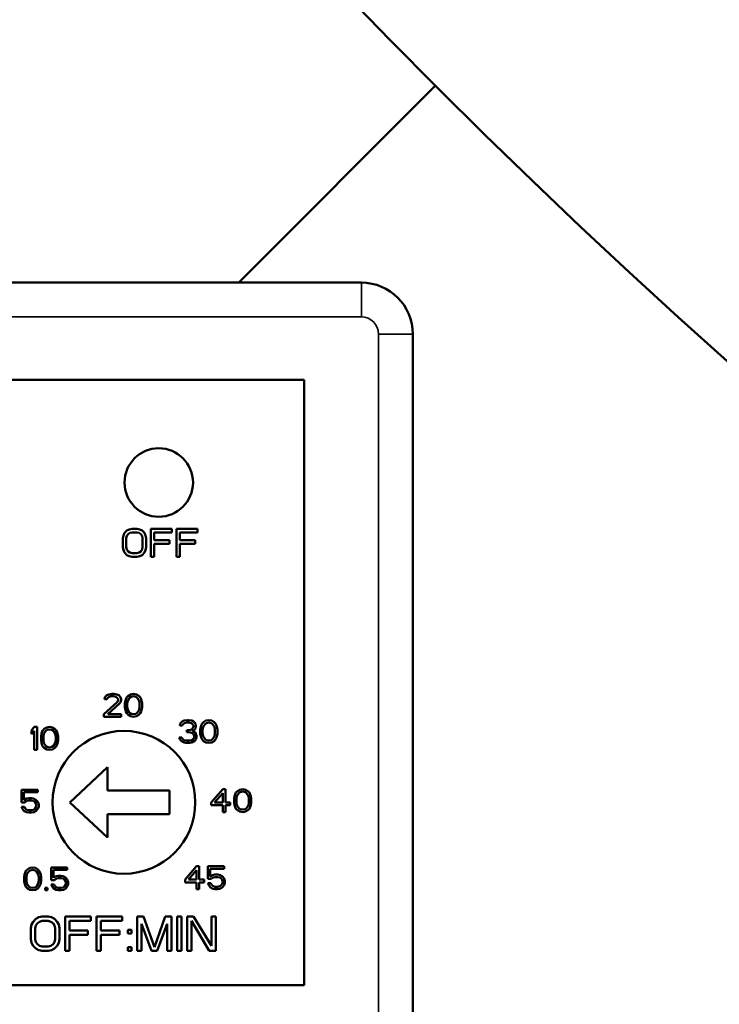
# Model space of a CAD drawing. Header units: inches. Extents: x 1 to 237, y 4 to 150.
# Tile 94 of 209: x 129.59 to 130.82, y 83.41 to 85.13. Entities that reach past the tile are written whole.
import ezdxf

# ---------------------------------------------------------------- set-up
doc = ezdxf.new("R2010")
doc.units = ezdxf.units.IN
doc.header["$LTSCALE"] = 7
doc.header["$MEASUREMENT"] = 0
doc.layers.add('Visible (ANSI)', color=7, linetype='Continuous', lineweight=50)
doc.layers.add('Visible Narrow (ANSI)', color=7, linetype='Continuous', lineweight=35)

msp = doc.modelspace()

# ---------------------------------------------------------------- linework, layer by layer
at = {"layer": 'Visible (ANSI)'}
for p, q in [((130.3194, 85.0195), (129.9744, 84.6745)), ((130.1894, 84.6745), (128.6694, 84.6745)), ((130.2794, 83.3593), (130.2794, 84.5845)), ((128.7694, 84.5045), (130.0894, 84.5045)), ((130.0894, 83.4445), (130.0894, 84.5045)), ((129.7786, 84.2403), (129.7745, 84.2362)), ((129.7826, 84.2424), (129.7786, 84.2403)), ((129.7877, 84.2435), (129.7826, 84.2424)), ((129.7959, 84.2435), (129.7877, 84.2435)), ((129.801, 84.2424), (129.7959, 84.2435)), ((129.8051, 84.2403), (129.801, 84.2424)), ((129.8092, 84.2362), (129.8051, 84.2403)), ((129.8572, 84.2435), (129.8204, 84.2435)), ((129.8204, 84.2435), (129.8204, 84.1945)), ((129.8572, 84.2372), (129.8572, 84.2435)), ((129.9021, 84.2435), (129.8653, 84.2435)), ((129.8653, 84.2435), (129.8653, 84.1945)), ((129.9021, 84.2372), (129.9021, 84.2435)), ((129.7724, 84.232), (129.7714, 84.2268)), ((129.7714, 84.2268), (129.7714, 84.2111)), ((129.7745, 84.2362), (129.7724, 84.232)), ((129.7775, 84.2268), (129.7786, 84.2309)), ((129.7775, 84.2111), (129.7775, 84.2268)), ((129.7786, 84.2309), (129.7806, 84.2341)), ((129.7806, 84.2341), (129.7837, 84.2362)), ((129.7837, 84.2362), (129.7877, 84.2372)), ((129.7877, 84.2372), (129.7959, 84.2372)), ((129.7959, 84.2372), (129.8, 84.2362)), ((129.8, 84.2362), (129.8031, 84.2341)), ((129.8031, 84.2341), (129.8051, 84.2309)), ((129.8051, 84.2309), (129.8061, 84.2268)), ((129.8061, 84.2268), (129.8061, 84.2111)), ((129.8112, 84.232), (129.8092, 84.2362)), ((129.8122, 84.2268), (129.8112, 84.232)), ((129.8122, 84.2111), (129.8122, 84.2268)), ((129.8265, 84.2236), (129.8265, 84.2372)), ((129.8265, 84.2372), (129.8572, 84.2372)), ((129.8531, 84.2236), (129.8265, 84.2236)), ((129.8531, 84.2174), (129.8531, 84.2236)), ((129.8715, 84.2236), (129.8715, 84.2372)), ((129.8715, 84.2372), (129.9021, 84.2372)), ((129.898, 84.2236), (129.8715, 84.2236)), ((129.898, 84.2174), (129.898, 84.2236)), ((129.7714, 84.2111), (129.7724, 84.2059)), ((129.7724, 84.2059), (129.7745, 84.2018)), ((129.7786, 84.207), (129.7775, 84.2111)), ((129.7806, 84.2038), (129.7786, 84.207)), ((129.8051, 84.207), (129.8031, 84.2038)), ((129.8061, 84.2111), (129.8051, 84.207)), ((129.8092, 84.2018), (129.8112, 84.2059)), ((129.8112, 84.2059), (129.8122, 84.2111)), ((129.8265, 84.1945), (129.8265, 84.2174)), ((129.8265, 84.2174), (129.8531, 84.2174)), ((129.8715, 84.1945), (129.8715, 84.2174)), ((129.8715, 84.2174), (129.898, 84.2174)), ((129.7745, 84.2018), (129.7786, 84.1976)), ((129.7786, 84.1976), (129.7826, 84.1955)), ((129.7837, 84.2018), (129.7806, 84.2038)), ((129.7826, 84.1955), (129.7877, 84.1945)), ((129.7877, 84.2007), (129.7837, 84.2018)), ((129.7959, 84.2007), (129.7877, 84.2007)), ((129.7877, 84.1945), (129.7959, 84.1945)), ((129.8, 84.2018), (129.7959, 84.2007)), ((129.7959, 84.1945), (129.801, 84.1955)), ((129.8031, 84.2038), (129.8, 84.2018)), ((129.801, 84.1955), (129.8051, 84.1976)), ((129.8051, 84.1976), (129.8092, 84.2018)), ((129.8204, 84.1945), (129.8265, 84.1945)), ((129.8653, 84.1945), (129.8715, 84.1945)), ((129.7401, 83.9485), (129.7392, 83.9451)), ((129.7434, 83.9519), (129.7401, 83.9485)), ((129.7467, 83.9536), (129.7434, 83.9519)), ((129.7434, 83.9451), (129.7451, 83.9476)), ((129.7451, 83.9476), (129.7476, 83.9494)), ((129.7526, 83.9545), (129.7467, 83.9536)), ((129.7476, 83.9494), (129.7517, 83.9502)), ((129.7517, 83.9502), (129.7551, 83.9502)), ((129.7559, 83.9545), (129.7526, 83.9545)), ((129.7551, 83.9502), (129.7592, 83.9494)), ((129.7609, 83.9536), (129.7559, 83.9545)), ((129.7592, 83.9494), (129.7617, 83.9476)), ((129.7642, 83.9519), (129.7609, 83.9536)), ((129.7617, 83.9476), (129.7634, 83.9451)), ((129.7676, 83.9485), (129.7642, 83.9519)), ((129.7684, 83.9451), (129.7676, 83.9485)), ((129.7784, 83.9485), (129.7767, 83.9451)), ((129.7809, 83.9511), (129.7784, 83.9485)), ((129.7801, 83.9425), (129.7834, 83.9476)), ((129.7851, 83.9536), (129.7809, 83.9511)), ((129.7834, 83.9476), (129.7859, 83.9494)), ((129.7901, 83.9545), (129.7851, 83.9536)), ((129.7859, 83.9494), (129.7901, 83.9502)), ((129.7951, 83.9536), (129.7901, 83.9545)), ((129.7901, 83.9502), (129.7942, 83.9494)), ((129.7942, 83.9494), (129.7967, 83.9476)), ((129.7992, 83.9511), (129.7951, 83.9536)), ((129.7967, 83.9476), (129.8001, 83.9425)), ((129.8017, 83.9485), (129.7992, 83.9511)), ((129.8034, 83.9451), (129.8017, 83.9485)), ((129.7617, 83.94), (129.7384, 83.9187)), ((129.7392, 83.9451), (129.7434, 83.9451)), ((129.7451, 83.9187), (129.7659, 83.9374)), ((129.7634, 83.9434), (129.7617, 83.94)), ((129.7634, 83.9451), (129.7634, 83.9434)), ((129.7659, 83.9374), (129.7676, 83.94)), ((129.7676, 83.94), (129.7684, 83.9434)), ((129.7684, 83.9434), (129.7684, 83.9451)), ((129.7759, 83.9425), (129.7751, 83.9383)), ((129.7751, 83.9383), (129.7751, 83.9306)), ((129.7751, 83.9306), (129.7759, 83.9264)), ((129.7767, 83.9451), (129.7759, 83.9425)), ((129.7792, 83.9374), (129.7801, 83.9425)), ((129.7792, 83.9315), (129.7792, 83.9374)), ((129.7801, 83.9264), (129.7792, 83.9315)), ((129.8001, 83.9425), (129.8009, 83.9374)), ((129.8009, 83.9315), (129.8001, 83.9264)), ((129.8009, 83.9374), (129.8009, 83.9315)), ((129.8042, 83.9425), (129.8034, 83.9451)), ((129.8051, 83.9383), (129.8042, 83.9425)), ((129.8042, 83.9264), (129.8051, 83.9306)), ((129.8051, 83.9306), (129.8051, 83.9383)), ((129.7384, 83.9187), (129.7384, 83.9145)), ((129.7384, 83.9145), (129.7684, 83.9145)), ((129.7684, 83.9187), (129.7451, 83.9187)), ((129.7684, 83.9145), (129.7684, 83.9187)), ((129.7759, 83.9264), (129.7767, 83.9238)), ((129.7767, 83.9238), (129.7784, 83.9204)), ((129.7784, 83.9204), (129.7809, 83.9179)), ((129.7834, 83.9213), (129.7801, 83.9264)), ((129.7809, 83.9179), (129.7851, 83.9153)), ((129.7859, 83.9196), (129.7834, 83.9213)), ((129.7851, 83.9153), (129.7901, 83.9145)), ((129.7901, 83.9187), (129.7859, 83.9196)), ((129.7942, 83.9196), (129.7901, 83.9187)), ((129.7901, 83.9145), (129.7951, 83.9153)), ((129.7967, 83.9213), (129.7942, 83.9196)), ((129.7951, 83.9153), (129.7992, 83.9179)), ((129.8001, 83.9264), (129.7967, 83.9213)), ((129.7992, 83.9179), (129.8017, 83.9204)), ((129.8017, 83.9204), (129.8034, 83.9238)), ((129.8034, 83.9238), (129.8042, 83.9264)), ((129.6164, 83.8965), (129.6114, 83.8905)), ((129.6214, 83.8965), (129.6164, 83.8965)), ((129.6214, 83.8565), (129.6214, 83.8965)), ((129.6381, 83.8956), (129.6339, 83.8931)), ((129.6431, 83.8965), (129.6381, 83.8956)), ((129.6481, 83.8956), (129.6431, 83.8965)), ((129.6522, 83.8931), (129.6481, 83.8956)), ((129.8721, 83.9025), (129.8712, 83.8991)), ((129.8712, 83.8991), (129.8754, 83.8991)), ((129.8754, 83.9059), (129.8721, 83.9025)), ((129.8787, 83.9076), (129.8754, 83.9059)), ((129.8754, 83.8991), (129.8771, 83.9016)), ((129.8771, 83.9016), (129.8796, 83.9034)), ((129.8846, 83.9085), (129.8787, 83.9076)), ((129.8796, 83.9034), (129.8837, 83.9042)), ((129.8837, 83.9042), (129.8871, 83.9042)), ((129.8862, 83.9085), (129.8846, 83.9085)), ((129.8921, 83.9076), (129.8862, 83.9085)), ((129.8871, 83.9042), (129.8912, 83.9034)), ((129.8912, 83.9034), (129.8937, 83.9016)), ((129.8954, 83.9059), (129.8921, 83.9076)), ((129.8937, 83.9016), (129.8954, 83.8991)), ((129.8954, 83.8974), (129.8937, 83.894)), ((129.8987, 83.9025), (129.8954, 83.9059)), ((129.8954, 83.8991), (129.8954, 83.8974)), ((129.8996, 83.8991), (129.8987, 83.9025)), ((129.8987, 83.894), (129.8996, 83.8974)), ((129.8996, 83.8974), (129.8996, 83.8991)), ((129.9079, 83.8965), (129.9071, 83.8923)), ((129.9087, 83.8991), (129.9079, 83.8965)), ((129.9104, 83.9025), (129.9087, 83.8991)), ((129.9129, 83.9051), (129.9104, 83.9025)), ((129.9112, 83.8914), (129.9121, 83.8965)), ((129.9121, 83.8965), (129.9154, 83.9016)), ((129.9171, 83.9076), (129.9129, 83.9051)), ((129.9154, 83.9016), (129.9179, 83.9034)), ((129.9221, 83.9085), (129.9171, 83.9076)), ((129.9179, 83.9034), (129.9221, 83.9042)), ((129.9271, 83.9076), (129.9221, 83.9085)), ((129.9221, 83.9042), (129.9262, 83.9034)), ((129.9262, 83.9034), (129.9287, 83.9016)), ((129.9312, 83.9051), (129.9271, 83.9076)), ((129.9287, 83.9016), (129.9321, 83.8965)), ((129.9337, 83.9025), (129.9312, 83.9051)), ((129.9321, 83.8965), (129.9329, 83.8914)), ((129.9354, 83.8991), (129.9337, 83.9025)), ((129.9362, 83.8965), (129.9354, 83.8991)), ((129.9371, 83.8923), (129.9362, 83.8965)), ((129.6114, 83.8905), (129.6114, 83.8837)), ((129.6114, 83.8837), (129.6164, 83.8896)), ((129.6164, 83.8896), (129.6164, 83.8565)), ((129.6289, 83.8845), (129.6281, 83.8803)), ((129.6281, 83.8803), (129.6281, 83.8726)), ((129.6297, 83.8871), (129.6289, 83.8845)), ((129.6314, 83.8905), (129.6297, 83.8871)), ((129.6339, 83.8931), (129.6314, 83.8905)), ((129.6322, 83.8794), (129.6331, 83.8845)), ((129.6322, 83.8735), (129.6322, 83.8794)), ((129.6331, 83.8845), (129.6364, 83.8896)), ((129.6364, 83.8896), (129.6389, 83.8914)), ((129.6389, 83.8914), (129.6431, 83.8922)), ((129.6431, 83.8922), (129.6472, 83.8914)), ((129.6472, 83.8914), (129.6497, 83.8896)), ((129.6497, 83.8896), (129.6531, 83.8845)), ((129.6547, 83.8905), (129.6522, 83.8931)), ((129.6531, 83.8845), (129.6539, 83.8794)), ((129.6539, 83.8794), (129.6539, 83.8735)), ((129.6564, 83.8871), (129.6547, 83.8905)), ((129.6572, 83.8845), (129.6564, 83.8871)), ((129.6581, 83.8803), (129.6572, 83.8845)), ((129.6581, 83.8726), (129.6581, 83.8803)), ((129.8871, 83.8906), (129.8837, 83.8906)), ((129.8837, 83.8906), (129.8837, 83.8872)), ((129.8837, 83.8872), (129.8871, 83.8872)), ((129.8921, 83.8923), (129.8871, 83.8906)), ((129.8871, 83.8872), (129.8921, 83.8863)), ((129.8937, 83.894), (129.8921, 83.8923)), ((129.8921, 83.8863), (129.8946, 83.8846)), ((129.8937, 83.8889), (129.8971, 83.8914)), ((129.8979, 83.8872), (129.8937, 83.8889)), ((129.8946, 83.8846), (129.8962, 83.8812)), ((129.8962, 83.8812), (129.8962, 83.8778)), ((129.8971, 83.8914), (129.8987, 83.894)), ((129.8996, 83.8846), (129.8979, 83.8872)), ((129.9004, 83.8812), (129.8996, 83.8846)), ((129.9004, 83.8778), (129.9004, 83.8812)), ((129.9071, 83.8923), (129.9071, 83.8846)), ((129.9071, 83.8846), (129.9079, 83.8804)), ((129.9079, 83.8804), (129.9087, 83.8778)), ((129.9112, 83.8855), (129.9112, 83.8914)), ((129.9121, 83.8804), (129.9112, 83.8855)), ((129.9154, 83.8753), (129.9121, 83.8804)), ((129.9321, 83.8804), (129.9287, 83.8753)), ((129.9329, 83.8855), (129.9321, 83.8804)), ((129.9329, 83.8914), (129.9329, 83.8855)), ((129.9354, 83.8778), (129.9362, 83.8804)), ((129.9362, 83.8804), (129.9371, 83.8846)), ((129.9371, 83.8846), (129.9371, 83.8923)), ((129.6281, 83.8726), (129.6289, 83.8684)), ((129.6289, 83.8684), (129.6297, 83.8658)), ((129.6297, 83.8658), (129.6314, 83.8624)), ((129.6314, 83.8624), (129.6339, 83.8599)), ((129.6331, 83.8684), (129.6322, 83.8735)), ((129.6364, 83.8633), (129.6331, 83.8684)), ((129.6389, 83.8616), (129.6364, 83.8633)), ((129.6431, 83.8607), (129.6389, 83.8616)), ((129.6472, 83.8616), (129.6431, 83.8607)), ((129.6497, 83.8633), (129.6472, 83.8616)), ((129.6531, 83.8684), (129.6497, 83.8633)), ((129.6522, 83.8599), (129.6547, 83.8624)), ((129.6539, 83.8735), (129.6531, 83.8684)), ((129.6547, 83.8624), (129.6564, 83.8658)), ((129.6564, 83.8658), (129.6572, 83.8684)), ((129.6572, 83.8684), (129.6581, 83.8726)), ((129.8746, 83.8778), (129.8704, 83.8778)), ((129.8704, 83.8778), (129.8712, 83.8753)), ((129.8712, 83.8753), (129.8729, 83.8727)), ((129.8729, 83.8727), (129.8754, 83.871)), ((129.8754, 83.8761), (129.8746, 83.8778)), ((129.8771, 83.8744), (129.8754, 83.8761)), ((129.8754, 83.871), (129.8787, 83.8693)), ((129.8787, 83.8736), (129.8771, 83.8744)), ((129.8829, 83.8727), (129.8787, 83.8736)), ((129.8787, 83.8693), (129.8821, 83.8685)), ((129.8821, 83.8685), (129.8887, 83.8685)), ((129.8879, 83.8727), (129.8829, 83.8727)), ((129.8921, 83.8736), (129.8879, 83.8727)), ((129.8887, 83.8685), (129.8921, 83.8693)), ((129.8937, 83.8744), (129.8921, 83.8736)), ((129.8921, 83.8693), (129.8954, 83.871)), ((129.8954, 83.8761), (129.8937, 83.8744)), ((129.8962, 83.8778), (129.8954, 83.8761)), ((129.8954, 83.871), (129.8979, 83.8727)), ((129.8979, 83.8727), (129.8996, 83.8753)), ((129.8996, 83.8753), (129.9004, 83.8778)), ((129.9087, 83.8778), (129.9104, 83.8744)), ((129.9104, 83.8744), (129.9129, 83.8719)), ((129.9129, 83.8719), (129.9171, 83.8693)), ((129.9179, 83.8736), (129.9154, 83.8753)), ((129.9171, 83.8693), (129.9221, 83.8685)), ((129.9221, 83.8727), (129.9179, 83.8736)), ((129.9262, 83.8736), (129.9221, 83.8727)), ((129.9221, 83.8685), (129.9271, 83.8693)), ((129.9287, 83.8753), (129.9262, 83.8736)), ((129.9271, 83.8693), (129.9312, 83.8719)), ((129.9312, 83.8719), (129.9337, 83.8744)), ((129.9337, 83.8744), (129.9354, 83.8778)), ((129.6164, 83.8565), (129.6214, 83.8565)), ((129.6339, 83.8599), (129.6381, 83.8573)), ((129.6381, 83.8573), (129.6431, 83.8565)), ((129.6431, 83.8565), (129.6481, 83.8573)), ((129.6481, 83.8573), (129.6522, 83.8599)), ((129.7444, 83.826), (129.6784, 83.7645)), ((129.7444, 83.785), (129.7444, 83.826)), ((129.6224, 83.7865), (129.5941, 83.7865)), ((129.5941, 83.7865), (129.5941, 83.7643)), ((129.5982, 83.7686), (129.5982, 83.7822)), ((129.5982, 83.7822), (129.6224, 83.7822)), ((129.6224, 83.7822), (129.6224, 83.7865)), ((129.8534, 83.785), (129.7444, 83.785)), ((129.8534, 83.744), (129.8534, 83.785)), ((129.9464, 83.7875), (129.9264, 83.7645)), ((129.9322, 83.7645), (129.9464, 83.7806)), ((129.9514, 83.7875), (129.9464, 83.7875)), ((129.9464, 83.7806), (129.9464, 83.7645)), ((129.9514, 83.7645), (129.9514, 83.7875)), ((129.9672, 83.7755), (129.9664, 83.7713)), ((129.9681, 83.7781), (129.9672, 83.7755)), ((129.9697, 83.7815), (129.9681, 83.7781)), ((129.9722, 83.7841), (129.9697, 83.7815)), ((129.9706, 83.7704), (129.9714, 83.7755)), ((129.9714, 83.7755), (129.9747, 83.7806)), ((129.9764, 83.7866), (129.9722, 83.7841)), ((129.9747, 83.7806), (129.9772, 83.7824)), ((129.9814, 83.7875), (129.9764, 83.7866)), ((129.9772, 83.7824), (129.9814, 83.7832)), ((129.9864, 83.7866), (129.9814, 83.7875)), ((129.9814, 83.7832), (129.9856, 83.7824)), ((129.9856, 83.7824), (129.9881, 83.7806)), ((129.9906, 83.7841), (129.9864, 83.7866)), ((129.9881, 83.7806), (129.9914, 83.7755)), ((129.9931, 83.7815), (129.9906, 83.7841)), ((129.9914, 83.7755), (129.9922, 83.7704)), ((129.9947, 83.7781), (129.9931, 83.7815)), ((129.9956, 83.7755), (129.9947, 83.7781)), ((129.9964, 83.7713), (129.9956, 83.7755)), ((129.5941, 83.7643), (129.5999, 83.7643)), ((129.6024, 83.7711), (129.5982, 83.7686)), ((129.5999, 83.7643), (129.6032, 83.7669)), ((129.6066, 83.772), (129.6024, 83.7711)), ((129.6032, 83.7669), (129.6066, 83.7677)), ((129.6116, 83.772), (129.6066, 83.772)), ((129.6066, 83.7677), (129.6116, 83.7677)), ((129.6157, 83.7711), (129.6116, 83.772)), ((129.6116, 83.7677), (129.6149, 83.7669)), ((129.6149, 83.7669), (129.6174, 83.7652)), ((129.6199, 83.7686), (129.6157, 83.7711)), ((129.6174, 83.7652), (129.6191, 83.7626)), ((129.6191, 83.7626), (129.6199, 83.7601)), ((129.6199, 83.7584), (129.6191, 83.7558)), ((129.6224, 83.7652), (129.6199, 83.7686)), ((129.6199, 83.7601), (129.6199, 83.7584)), ((129.6241, 83.7609), (129.6224, 83.7652)), ((129.6224, 83.7533), (129.6241, 83.7575)), ((129.6241, 83.7575), (129.6241, 83.7609)), ((129.6784, 83.7645), (129.7444, 83.703)), ((129.9264, 83.7645), (129.9264, 83.7594)), ((129.9264, 83.7594), (129.9464, 83.7594)), ((129.9464, 83.7645), (129.9322, 83.7645)), ((129.9464, 83.7594), (129.9464, 83.7475)), ((129.9597, 83.7645), (129.9514, 83.7645)), ((129.9514, 83.7475), (129.9514, 83.7594)), ((129.9514, 83.7594), (129.9597, 83.7594)), ((129.9597, 83.7594), (129.9597, 83.7645)), ((129.9664, 83.7713), (129.9664, 83.7636)), ((129.9664, 83.7636), (129.9672, 83.7594)), ((129.9672, 83.7594), (129.9681, 83.7568)), ((129.9706, 83.7645), (129.9706, 83.7704)), ((129.9714, 83.7594), (129.9706, 83.7645)), ((129.9747, 83.7543), (129.9714, 83.7594)), ((129.9914, 83.7594), (129.9881, 83.7543)), ((129.9922, 83.7645), (129.9914, 83.7594)), ((129.9922, 83.7704), (129.9922, 83.7645)), ((129.9947, 83.7568), (129.9956, 83.7594)), ((129.9956, 83.7594), (129.9964, 83.7636)), ((129.9964, 83.7636), (129.9964, 83.7713)), ((129.5991, 83.7567), (129.5941, 83.7567)), ((129.5941, 83.7567), (129.5957, 83.7533)), ((129.5957, 83.7533), (129.5982, 83.7499)), ((129.5982, 83.7499), (129.6024, 83.7473)), ((129.6007, 83.7533), (129.5991, 83.7567)), ((129.6032, 83.7516), (129.6007, 83.7533)), ((129.6024, 83.7473), (129.6066, 83.7465)), ((129.6066, 83.7507), (129.6032, 83.7516)), ((129.6116, 83.7507), (129.6066, 83.7507)), ((129.6066, 83.7465), (129.6116, 83.7465)), ((129.6149, 83.7516), (129.6116, 83.7507)), ((129.6116, 83.7465), (129.6157, 83.7473)), ((129.6174, 83.7533), (129.6149, 83.7516)), ((129.6157, 83.7473), (129.6199, 83.7499)), ((129.6191, 83.7558), (129.6174, 83.7533)), ((129.6199, 83.7499), (129.6224, 83.7533)), ((129.7444, 83.703), (129.7444, 83.744)), ((129.7444, 83.744), (129.8534, 83.744)), ((129.9464, 83.7475), (129.9514, 83.7475)), ((129.9681, 83.7568), (129.9697, 83.7534)), ((129.9697, 83.7534), (129.9722, 83.7509)), ((129.9722, 83.7509), (129.9764, 83.7483)), ((129.9772, 83.7526), (129.9747, 83.7543)), ((129.9764, 83.7483), (129.9814, 83.7475)), ((129.9814, 83.7517), (129.9772, 83.7526)), ((129.9856, 83.7526), (129.9814, 83.7517)), ((129.9814, 83.7475), (129.9864, 83.7483)), ((129.9881, 83.7543), (129.9856, 83.7526)), ((129.9864, 83.7483), (129.9906, 83.7509)), ((129.9906, 83.7509), (129.9931, 83.7534)), ((129.9931, 83.7534), (129.9947, 83.7568)), ((129.5992, 83.6385), (129.5984, 83.6343)), ((129.6001, 83.6411), (129.5992, 83.6385)), ((129.6017, 83.6445), (129.6001, 83.6411)), ((129.6042, 83.6471), (129.6017, 83.6445)), ((129.6026, 83.6334), (129.6034, 83.6385)), ((129.6034, 83.6385), (129.6067, 83.6436)), ((129.6084, 83.6496), (129.6042, 83.6471)), ((129.6067, 83.6436), (129.6092, 83.6454)), ((129.6134, 83.6505), (129.6084, 83.6496)), ((129.6092, 83.6454), (129.6134, 83.6462)), ((129.6184, 83.6496), (129.6134, 83.6505)), ((129.6134, 83.6462), (129.6176, 83.6454)), ((129.6176, 83.6454), (129.6201, 83.6436)), ((129.6226, 83.6471), (129.6184, 83.6496)), ((129.6201, 83.6436), (129.6234, 83.6385)), ((129.6251, 83.6445), (129.6226, 83.6471)), ((129.6234, 83.6385), (129.6242, 83.6334)), ((129.6267, 83.6411), (129.6251, 83.6445)), ((129.6276, 83.6385), (129.6267, 83.6411)), ((129.6284, 83.6343), (129.6276, 83.6385)), ((129.6742, 83.6505), (129.6459, 83.6505)), ((129.6459, 83.6505), (129.6459, 83.6283)), ((129.6501, 83.6326), (129.6501, 83.6462)), ((129.6501, 83.6462), (129.6742, 83.6462)), ((129.6742, 83.6462), (129.6742, 83.6505)), ((129.9004, 83.6525), (129.8804, 83.6295)), ((129.8862, 83.6295), (129.9004, 83.6456)), ((129.9054, 83.6525), (129.9004, 83.6525)), ((129.9004, 83.6456), (129.9004, 83.6295)), ((129.9054, 83.6295), (129.9054, 83.6525)), ((129.9487, 83.6525), (129.9204, 83.6525)), ((129.9204, 83.6525), (129.9204, 83.6303)), ((129.9246, 83.6346), (129.9246, 83.6482)), ((129.9246, 83.6482), (129.9487, 83.6482)), ((129.9287, 83.6371), (129.9246, 83.6346)), ((129.9329, 83.638), (129.9287, 83.6371)), ((129.9379, 83.638), (129.9329, 83.638)), ((129.9421, 83.6371), (129.9379, 83.638)), ((129.9462, 83.6346), (129.9421, 83.6371)), ((129.9487, 83.6482), (129.9487, 83.6525)), ((129.5984, 83.6343), (129.5984, 83.6266)), ((129.5984, 83.6266), (129.5992, 83.6224)), ((129.5992, 83.6224), (129.6001, 83.6198)), ((129.6001, 83.6198), (129.6017, 83.6164)), ((129.6026, 83.6275), (129.6026, 83.6334)), ((129.6034, 83.6224), (129.6026, 83.6275)), ((129.6067, 83.6173), (129.6034, 83.6224)), ((129.6234, 83.6224), (129.6201, 83.6173)), ((129.6242, 83.6275), (129.6234, 83.6224)), ((129.6242, 83.6334), (129.6242, 83.6275)), ((129.6251, 83.6164), (129.6267, 83.6198)), ((129.6267, 83.6198), (129.6276, 83.6224)), ((129.6276, 83.6224), (129.6284, 83.6266)), ((129.6284, 83.6266), (129.6284, 83.6343)), ((129.6459, 83.6283), (129.6517, 83.6283)), ((129.6509, 83.6207), (129.6459, 83.6207)), ((129.6459, 83.6207), (129.6476, 83.6173)), ((129.6542, 83.6351), (129.6501, 83.6326)), ((129.6526, 83.6173), (129.6509, 83.6207)), ((129.6517, 83.6283), (129.6551, 83.6309)), ((129.6584, 83.636), (129.6542, 83.6351)), ((129.6551, 83.6309), (129.6584, 83.6317)), ((129.6634, 83.636), (129.6584, 83.636)), ((129.6584, 83.6317), (129.6634, 83.6317)), ((129.6676, 83.6351), (129.6634, 83.636)), ((129.6634, 83.6317), (129.6667, 83.6309)), ((129.6667, 83.6309), (129.6692, 83.6292)), ((129.6717, 83.6326), (129.6676, 83.6351)), ((129.6692, 83.6292), (129.6709, 83.6266)), ((129.6709, 83.6198), (129.6692, 83.6173)), ((129.6709, 83.6266), (129.6717, 83.6241)), ((129.6717, 83.6224), (129.6709, 83.6198)), ((129.6742, 83.6292), (129.6717, 83.6326)), ((129.6717, 83.6241), (129.6717, 83.6224)), ((129.6759, 83.6249), (129.6742, 83.6292)), ((129.6742, 83.6173), (129.6759, 83.6215)), ((129.6759, 83.6215), (129.6759, 83.6249)), ((129.8804, 83.6295), (129.8804, 83.6244)), ((129.8804, 83.6244), (129.9004, 83.6244)), ((129.9004, 83.6295), (129.8862, 83.6295)), ((129.9004, 83.6244), (129.9004, 83.6125)), ((129.9137, 83.6295), (129.9054, 83.6295)), ((129.9054, 83.6125), (129.9054, 83.6244)), ((129.9054, 83.6244), (129.9137, 83.6244)), ((129.9137, 83.6244), (129.9137, 83.6295)), ((129.9204, 83.6303), (129.9262, 83.6303)), ((129.9254, 83.6227), (129.9204, 83.6227)), ((129.9204, 83.6227), (129.9221, 83.6193)), ((129.9271, 83.6193), (129.9254, 83.6227)), ((129.9262, 83.6303), (129.9296, 83.6329)), ((129.9296, 83.6329), (129.9329, 83.6337)), ((129.9329, 83.6337), (129.9379, 83.6337)), ((129.9379, 83.6337), (129.9412, 83.6329)), ((129.9412, 83.6329), (129.9437, 83.6312)), ((129.9437, 83.6312), (129.9454, 83.6286)), ((129.9454, 83.6218), (129.9437, 83.6193)), ((129.9454, 83.6286), (129.9462, 83.6261)), ((129.9462, 83.6244), (129.9454, 83.6218)), ((129.9487, 83.6312), (129.9462, 83.6346)), ((129.9462, 83.6261), (129.9462, 83.6244)), ((129.9504, 83.6269), (129.9487, 83.6312)), ((129.9487, 83.6193), (129.9504, 83.6235)), ((129.9504, 83.6235), (129.9504, 83.6269)), ((129.6017, 83.6164), (129.6042, 83.6139)), ((129.6042, 83.6139), (129.6084, 83.6113)), ((129.6092, 83.6156), (129.6067, 83.6173)), ((129.6084, 83.6113), (129.6134, 83.6105)), ((129.6134, 83.6147), (129.6092, 83.6156)), ((129.6176, 83.6156), (129.6134, 83.6147)), ((129.6134, 83.6105), (129.6184, 83.6113)), ((129.6201, 83.6173), (129.6176, 83.6156)), ((129.6184, 83.6113), (129.6226, 83.6139)), ((129.6226, 83.6139), (129.6251, 83.6164)), ((129.6392, 83.6147), (129.6351, 83.6147)), ((129.6351, 83.6147), (129.6351, 83.6105)), ((129.6351, 83.6105), (129.6392, 83.6105)), ((129.6392, 83.6105), (129.6392, 83.6147)), ((129.6476, 83.6173), (129.6501, 83.6139)), ((129.6501, 83.6139), (129.6542, 83.6113)), ((129.6551, 83.6156), (129.6526, 83.6173)), ((129.6542, 83.6113), (129.6584, 83.6105)), ((129.6584, 83.6147), (129.6551, 83.6156)), ((129.6634, 83.6147), (129.6584, 83.6147)), ((129.6584, 83.6105), (129.6634, 83.6105)), ((129.6667, 83.6156), (129.6634, 83.6147)), ((129.6634, 83.6105), (129.6676, 83.6113)), ((129.6692, 83.6173), (129.6667, 83.6156)), ((129.6676, 83.6113), (129.6717, 83.6139)), ((129.6717, 83.6139), (129.6742, 83.6173)), ((129.9004, 83.6125), (129.9054, 83.6125)), ((129.9221, 83.6193), (129.9246, 83.6159)), ((129.9246, 83.6159), (129.9287, 83.6133)), ((129.9296, 83.6176), (129.9271, 83.6193)), ((129.9287, 83.6133), (129.9329, 83.6125)), ((129.9329, 83.6167), (129.9296, 83.6176)), ((129.9379, 83.6167), (129.9329, 83.6167)), ((129.9329, 83.6125), (129.9379, 83.6125)), ((129.9412, 83.6176), (129.9379, 83.6167)), ((129.9379, 83.6125), (129.9421, 83.6133)), ((129.9437, 83.6193), (129.9412, 83.6176)), ((129.9421, 83.6133), (129.9462, 83.6159)), ((129.9462, 83.6159), (129.9487, 83.6193)), ((129.6142, 83.5555), (129.6117, 83.5504)), ((129.6192, 83.5606), (129.6142, 83.5555)), ((129.6242, 83.5632), (129.6192, 83.5606)), ((129.6192, 83.5491), (129.6217, 83.553)), ((129.6217, 83.553), (129.6254, 83.5555)), ((129.6304, 83.5645), (129.6242, 83.5632)), ((129.6254, 83.5555), (129.6304, 83.5568)), ((129.6404, 83.5645), (129.6304, 83.5645)), ((129.6304, 83.5568), (129.6404, 83.5568)), ((129.6467, 83.5632), (129.6404, 83.5645)), ((129.6404, 83.5568), (129.6454, 83.5555)), ((129.6454, 83.5555), (129.6492, 83.553)), ((129.6517, 83.5606), (129.6467, 83.5632)), ((129.6492, 83.553), (129.6517, 83.5491)), ((129.6567, 83.5555), (129.6517, 83.5606)), ((129.6592, 83.5504), (129.6567, 83.5555)), ((129.7154, 83.5645), (129.6704, 83.5645)), ((129.6704, 83.5645), (129.6704, 83.5045)), ((129.6779, 83.5402), (129.6779, 83.5568)), ((129.6779, 83.5568), (129.7154, 83.5568)), ((129.7154, 83.5568), (129.7154, 83.5645)), ((129.7704, 83.5645), (129.7254, 83.5645)), ((129.7254, 83.5645), (129.7254, 83.5045)), ((129.7329, 83.5402), (129.7329, 83.5568)), ((129.7329, 83.5568), (129.7704, 83.5568)), ((129.7704, 83.5568), (129.7704, 83.5645)), ((129.8079, 83.5645), (129.7967, 83.5645)), ((129.7967, 83.5645), (129.7967, 83.5045)), ((129.8042, 83.5045), (129.8042, 83.5517)), ((129.8042, 83.5517), (129.8217, 83.5045)), ((129.8267, 83.5108), (129.8079, 83.5645)), ((129.8454, 83.5645), (129.8267, 83.5108)), ((129.8317, 83.5045), (129.8492, 83.5517)), ((129.8567, 83.5645), (129.8454, 83.5645)), ((129.8492, 83.5517), (129.8492, 83.5045)), ((129.8567, 83.5045), (129.8567, 83.5645)), ((129.8742, 83.5645), (129.8667, 83.5645)), ((129.8667, 83.5645), (129.8667, 83.5045)), ((129.8742, 83.5045), (129.8742, 83.5645)), ((129.8954, 83.5645), (129.8842, 83.5645)), ((129.8842, 83.5645), (129.8842, 83.5045)), ((129.8917, 83.5045), (129.8917, 83.5568)), ((129.8917, 83.5568), (129.9229, 83.5045)), ((129.9267, 83.5134), (129.8954, 83.5645)), ((129.9342, 83.5645), (129.9267, 83.5645)), ((129.9267, 83.5645), (129.9267, 83.5134)), ((129.9342, 83.5045), (129.9342, 83.5645)), ((129.6117, 83.5504), (129.6104, 83.544)), ((129.6104, 83.544), (129.6104, 83.5249)), ((129.6179, 83.544), (129.6192, 83.5491)), ((129.6179, 83.5249), (129.6179, 83.544)), ((129.6517, 83.5491), (129.6529, 83.544)), ((129.6529, 83.544), (129.6529, 83.5249)), ((129.6604, 83.544), (129.6592, 83.5504)), ((129.6604, 83.5249), (129.6604, 83.544)), ((129.7104, 83.5402), (129.6779, 83.5402)), ((129.7104, 83.5325), (129.7104, 83.5402)), ((129.7654, 83.5402), (129.7329, 83.5402)), ((129.7654, 83.5325), (129.7654, 83.5402)), ((129.7867, 83.5415), (129.7804, 83.5415)), ((129.7804, 83.5415), (129.7804, 83.5351)), ((129.7804, 83.5351), (129.7867, 83.5351)), ((129.7867, 83.5351), (129.7867, 83.5415)), ((129.6104, 83.5249), (129.6117, 83.5185)), ((129.6117, 83.5185), (129.6142, 83.5134)), ((129.6192, 83.5198), (129.6179, 83.5249)), ((129.6217, 83.5159), (129.6192, 83.5198)), ((129.6517, 83.5198), (129.6492, 83.5159)), ((129.6529, 83.5249), (129.6517, 83.5198)), ((129.6567, 83.5134), (129.6592, 83.5185)), ((129.6592, 83.5185), (129.6604, 83.5249)), ((129.6779, 83.5045), (129.6779, 83.5325)), ((129.6779, 83.5325), (129.7104, 83.5325)), ((129.7329, 83.5045), (129.7329, 83.5325)), ((129.7329, 83.5325), (129.7654, 83.5325)), ((129.6142, 83.5134), (129.6192, 83.5083)), ((129.6192, 83.5083), (129.6242, 83.5057)), ((129.6254, 83.5134), (129.6217, 83.5159)), ((129.6242, 83.5057), (129.6304, 83.5045)), ((129.6304, 83.5121), (129.6254, 83.5134)), ((129.6404, 83.5121), (129.6304, 83.5121)), ((129.6304, 83.5045), (129.6404, 83.5045)), ((129.6454, 83.5134), (129.6404, 83.5121)), ((129.6404, 83.5045), (129.6467, 83.5057)), ((129.6492, 83.5159), (129.6454, 83.5134)), ((129.6467, 83.5057), (129.6517, 83.5083)), ((129.6517, 83.5083), (129.6567, 83.5134)), ((129.6704, 83.5045), (129.6779, 83.5045)), ((129.7254, 83.5045), (129.7329, 83.5045)), ((129.7867, 83.5108), (129.7804, 83.5108)), ((129.7804, 83.5108), (129.7804, 83.5045)), ((129.7804, 83.5045), (129.7867, 83.5045)), ((129.7867, 83.5045), (129.7867, 83.5108)), ((129.7967, 83.5045), (129.8042, 83.5045)), ((129.8217, 83.5045), (129.8317, 83.5045)), ((129.8492, 83.5045), (129.8567, 83.5045)), ((129.8667, 83.5045), (129.8742, 83.5045)), ((129.8842, 83.5045), (129.8917, 83.5045)), ((129.9229, 83.5045), (129.9342, 83.5045)), ((130.0894, 83.4445), (128.7694, 83.4445))]:
    msp.add_line(p, q, dxfattribs=at)
for centre, radius in [((129.8344, 84.3245), 0.06), ((129.7734, 83.7645), 0.125)]:
    msp.add_circle(centre, radius, dxfattribs=at)
for centre, radius, start, end in [((138.8044, 93.505), 12, 148.53926, 359.43499), ((130.1894, 84.5845), 0.09, 360, 90)]:
    msp.add_arc(centre, radius, start, end, dxfattribs=at)
at = {"layer": 'Visible Narrow (ANSI)'}
for p, q in [((130.1894, 84.6745), (130.1894, 84.6145)), ((130.1894, 84.6145), (128.6694, 84.6145)), ((130.2194, 83.3593), (130.2194, 84.5845)), ((130.2794, 84.5845), (130.2194, 84.5845))]:
    msp.add_line(p, q, dxfattribs=at)
msp.add_arc((130.1894, 84.5845), 0.03, 360, 90, dxfattribs=at)

doc.saveas('drawing.dxf')
